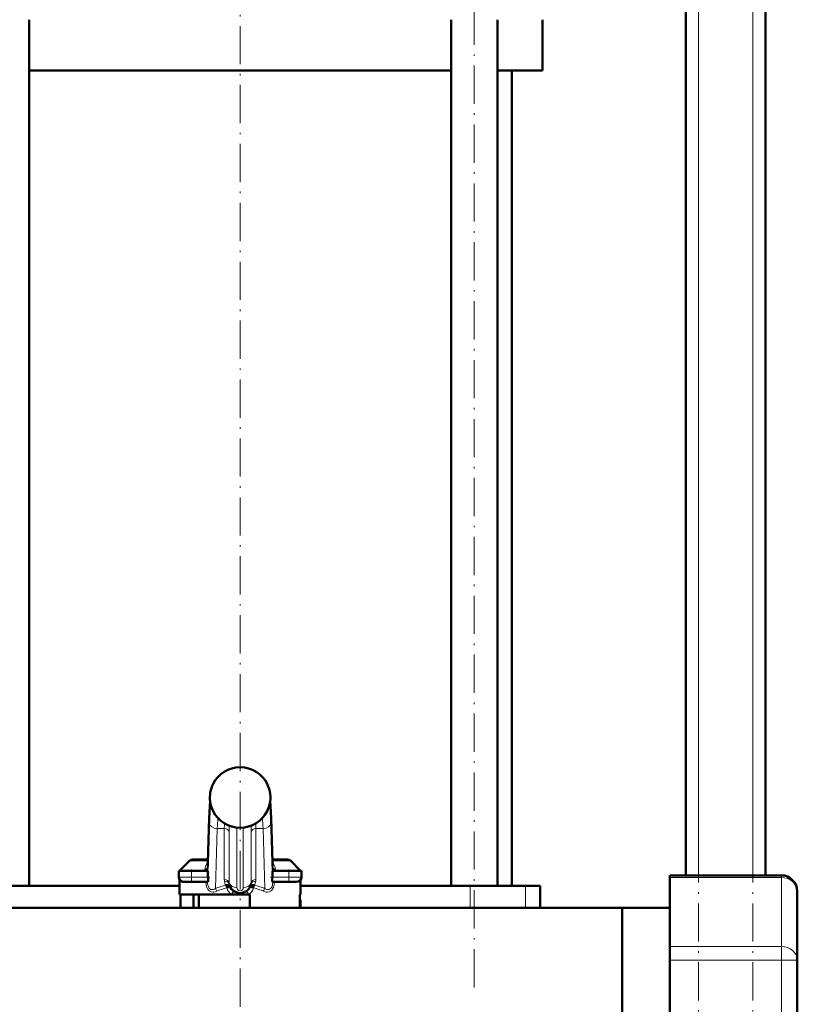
# Model space of a CAD drawing. Extents: x -1358 to 1757, y -1552 to 637.
# Tile 67 of 98: x 228 to 472, y -191 to 118. Entities that reach past the tile are written whole.
import ezdxf

# ---------------------------------------------------------------- set-up
doc = ezdxf.new("R2010")
doc.units = 0
doc.linetypes.add('DASHDOT', pattern=[18.5, 12, -3, 0.5, -3])

msp = doc.modelspace()

# ---------------------------------------------------------------- linework, layer by layer
at = {"color": 7, "linetype": 'DASHDOT', "lineweight": 18}
for p, q in [((440.79, -411.93), (440.79, 548.07)), ((457.79, -411.93), (457.79, 548.07)), ((370.33, -185.83), (370.33, 196.97)), ((296.79, -321.43), (296.79, 188.57))]:
    msp.add_line(p, q, dxfattribs=at)
at = {"color": 7, "lineweight": 50}
for p, q in [((436.79, -150.63), (436.79, 468.07)), ((461.79, -150.63), (461.79, 298.07)), ((230.55, -153.93), (230.55, 118.07)), ((363.03, -153.93), (363.03, 118.07)), ((377.63, -153.93), (377.63, 118.07)), ((391.79, 102.07), (391.79, 118.07)), ((296.79, 102.07), (230.55, 102.07)), ((363.03, 102.07), (296.79, 102.07)), ((391.79, 102.07), (377.63, 102.07)), ((382.14, -153.93), (382.14, 102.07)), ((288.3, -121.93), (288.3, -121.93)), ((305.28, -121.93), (305.29, -121.93)), ((286.65, -146.49), (287.07, -132.69)), ((288.3, -130.45), (288.3, -130.44)), ((305.28, -130.44), (305.28, -130.45)), ((306.51, -132.69), (306.93, -146.49)), ((280.85, -146.12), (277.79, -149.18)), ((286.67, -145.68), (281.91, -145.68)), ((286.59, -147.71), (286.65, -146.49)), ((311.67, -145.68), (306.91, -145.68)), ((306.99, -147.71), (306.93, -146.49)), ((312.73, -146.12), (315.79, -149.18)), ((281.54, -149.18), (277.54, -149.18)), ((277.54, -151.18), (277.54, -149.18)), ((279.33, -149.18), (277.79, -149.18)), ((281.54, -149.18), (286.61, -149.18)), ((286.61, -149.18), (286.61, -150.62)), ((306.97, -149.18), (312.04, -149.18)), ((306.97, -150.62), (306.97, -149.18)), ((316.04, -149.18), (312.04, -149.18)), ((315.79, -149.18), (314.83, -149.18)), ((316.04, -151.18), (316.04, -149.18)), ((431.79, -151.3), (431.79, -150.63)), ((431.79, -150.63), (466.79, -150.63)), ((431.79, -151.3), (431.79, -172.95)), ((277.79, -153.93), (224.54, -153.93)), ((277.79, -156.68), (277.79, -152.01)), ((279.04, -152.68), (281.54, -152.68)), ((286.6, -152.68), (281.54, -152.68)), ((312.04, -152.68), (306.98, -152.68)), ((312.04, -152.68), (314.54, -152.68)), ((315.79, -156.68), (315.79, -152.01)), ((369.04, -153.93), (315.79, -153.93)), ((386.41, -153.93), (369.04, -153.93)), ((391.04, -153.93), (386.41, -153.93)), ((391.04, -153.93), (391.04, -160.88)), ((294.01, -156.68), (277.79, -156.68)), ((278.03, -156.68), (278.03, -160.88)), ((282.09, -156.68), (282.09, -160.88)), ((283.79, -156.68), (283.79, -160.88)), ((294.01, -156.68), (296.79, -156.68)), ((296.79, -156.68), (299.57, -156.68)), ((299.79, -156.68), (299.57, -156.68)), ((299.79, -160.88), (299.79, -156.68)), ((315.55, -156.68), (315.55, -160.88)), ((315.79, -156.68), (315.55, -156.68)), ((471.79, -155.63), (471.79, -177.28)), ((315.79, -160.88), (315.79, -158.68)), ((416.79, -160.88), (150.24, -160.88)), ((391.04, -160.88), (416.79, -160.88)), ((416.79, -160.88), (431.79, -160.88)), ((416.79, -165.54), (416.79, -160.88)), ((416.79, -160.88), (431.79, -160.88)), ((416.79, -160.88), (416.79, -198.93)), ((416.79, -236.98), (416.79, -165.54)), ((431.79, -177.28), (431.79, -172.95)), ((431.79, -177.28), (431.79, -220.58)), ((471.79, -220.58), (471.79, -177.28))]:
    msp.add_line(p, q, dxfattribs=at)
at = {"color": 7, "lineweight": 18}
for p, q in [((440.79, -150.63), (440.79, 468.07)), ((457.79, -150.63), (457.79, 468.07)), ((288.3, -121.93), (288.3, -121.93)), ((305.28, -121.93), (305.28, -121.93)), ((287.07, -132.77), (286.65, -146.57)), ((287.07, -132.77), (287.07, -132.69)), ((305.28, -130.45), (305.28, -130.44)), ((306.93, -146.57), (306.51, -132.77)), ((286.61, -150.62), (287.11, -134.18)), ((289.61, -135.95), (289.04, -154.78)), ((291.82, -135.95), (289.61, -135.95)), ((291.82, -151.97), (291.82, -135.95)), ((295.79, -135.62), (295.79, -154.45)), ((297.79, -154.45), (297.79, -135.62)), ((303.97, -135.95), (301.76, -135.95)), ((301.76, -135.95), (301.76, -151.97)), ((304.54, -154.78), (303.97, -135.95)), ((306.47, -134.18), (306.97, -150.62)), ((293.31, -136.88), (293.31, -152.9)), ((300.27, -152.9), (300.27, -136.88)), ((286.66, -146.12), (280.85, -146.12)), ((286.54, -148.16), (286.58, -149.18)), ((312.73, -146.12), (306.92, -146.12)), ((307, -149.18), (307.04, -148.16)), ((281.54, -151.18), (277.54, -151.18)), ((281.54, -151.18), (281.54, -149.18)), ((281.54, -151.18), (286.64, -151.18)), ((281.54, -151.18), (281.54, -152.68)), ((306.94, -151.18), (312.04, -151.18)), ((312.04, -151.18), (312.04, -149.18)), ((316.04, -151.18), (312.04, -151.18)), ((312.04, -152.68), (312.04, -151.18)), ((431.79, -151.3), (466.79, -151.3)), ((466.79, -151.3), (466.79, -150.63)), ((466.79, -151.3), (466.79, -172.95)), ((292.24, -153.75), (292.26, -153.74)), ((292.51, -154.6), (292.62, -154.55)), ((301.07, -154.6), (300.96, -154.55)), ((301.32, -153.74), (301.34, -153.75)), ((369.04, -153.93), (369.04, -160.88)), ((386.41, -153.93), (386.41, -160.88)), ((315.79, -158.68), (315.55, -158.68)), ((431.79, -172.95), (466.79, -172.95)), ((466.79, -177.28), (466.79, -172.95)), ((431.79, -177.28), (466.79, -177.28)), ((466.79, -220.58), (466.79, -177.28)), ((471.79, -177.28), (466.79, -177.28))]:
    msp.add_line(p, q, dxfattribs=at)
at = {"color": 7, "linetype": 'DASHDOT', "lineweight": 18, "ltscale": 0.156255}
msp.add_line((287.27, -151.18), (281.02, -151.18), dxfattribs=at)
at = {"color": 7, "linetype": 'DASHDOT', "lineweight": 18, "ltscale": 0.105015}
for p, q in [((281.54, -153.03), (281.54, -148.83)), ((312.04, -153.03), (312.04, -148.83))]:
    msp.add_line(p, q, dxfattribs=at)
at = {"color": 7, "linetype": 'DASHDOT', "lineweight": 18, "ltscale": 0.156299}
msp.add_line((312.56, -151.18), (306.31, -151.18), dxfattribs=at)
at = {"color": 7, "lineweight": 50}
for points in [[(287.07, -132.69), (287.22, -128.96), (287.34, -127.17)], [(306.51, -132.69), (306.36, -128.96), (306.24, -127.17)], [(286.64, -151.18), (286.7, -151.65), (286.74, -152.07), (286.73, -152.4), (286.66, -152.63), (286.63, -152.67), (286.61, -152.68), (286.6, -152.68)], [(306.98, -152.68), (306.97, -152.68), (306.94, -152.66), (306.91, -152.61), (306.86, -152.47), (306.84, -152.18), (306.86, -151.79), (306.94, -151.18)], [(292.26, -153.74), (292.71, -153.68), (293.13, -153.73), (293.37, -153.84), (293.55, -154.02), (293.59, -154.1)], [(292.62, -154.55), (293.51, -154.16), (293.59, -154.11), (293.59, -154.11), (293.59, -154.11), (293.59, -154.1)], [(301.32, -153.74), (300.87, -153.68), (300.45, -153.73), (300.21, -153.84), (300.04, -154.02), (299.99, -154.1)], [(300.96, -154.55), (300.07, -154.15), (300, -154.11), (299.99, -154.11), (299.99, -154.11), (299.99, -154.11), (299.99, -154.1)]]:
    msp.add_lwpolyline(points, dxfattribs=at)
at = {"color": 7, "lineweight": 18}
for points in [[(287.35, -127.22), (287.25, -128.56), (287.15, -130.44), (287.07, -132.77)], [(287.11, -134.18), (287.23, -131.18), (287.3, -129.97), (287.39, -128.91), (287.44, -128.54), (287.51, -128.23)], [(306.07, -128.23), (306.1, -128.31), (306.15, -128.61), (306.24, -129.39), (306.32, -130.55), (306.47, -134.18)], [(306.51, -132.77), (306.34, -128.69), (306.23, -127.22)], [(286.65, -146.57), (286.6, -147.66), (286.55, -148.13), (286.54, -148.16)], [(307.04, -148.16), (307.01, -148.01), (306.96, -147.22), (306.93, -146.57)], [(286.96, -155.37), (286.69, -155.06), (286.47, -154.7), (286.26, -154.16), (286.12, -153.58), (286.04, -152.68)], [(286.56, -152.68), (286.58, -153.19), (286.66, -153.68), (286.8, -154.14), (287, -154.54), (287.27, -154.85), (287.6, -155.04), (287.97, -155.11), (288.34, -155.07), (288.72, -154.95), (289.04, -154.78)], [(304.54, -154.78), (304.92, -154.97), (305.3, -155.08), (305.68, -155.11), (306.03, -155.02), (306.35, -154.81), (306.61, -154.5), (306.8, -154.1), (306.93, -153.65), (307, -153.16), (307.03, -152.68)], [(307.55, -152.68), (307.46, -153.58), (307.37, -154.02), (307.23, -154.44), (306.96, -154.95), (306.62, -155.37)], [(289.5, -155.62), (288.97, -155.81), (288.57, -155.88), (288.17, -155.89), (287.65, -155.78), (287.28, -155.61), (286.96, -155.37)], [(306.62, -155.37), (306.29, -155.62), (305.92, -155.79), (305.4, -155.89), (305, -155.88), (304.6, -155.8), (304.08, -155.62)]]:
    msp.add_lwpolyline(points, dxfattribs=at)
for centre, radius, start, end in [((296.79, -126.2), 9.5, 89.9745, 153.3096), ((296.8, -126.2), 9.5, 26.6904, 90.0255), ((296.8, -126.18), 9.51, 153.4268, 179.9921), ((296.78, -126.18), 9.51, 0.0071, 26.5738), ((296.8, -126.18), 9.5, 179.9967, 187.3964), ((296.77, -126.18), 9.52, 346.7199, 359.9981), ((296.8, -126.18), 9.5, 187.3855, 206.6475), ((296.79, -126.18), 9.5, 333.3501, 346.7092), ((296.78, -126.18), 9.49, 206.709, 246.2678), ((392.13, -139.16), 102.56, 176.3207, 178.2049), ((296.8, -126.18), 9.49, 293.7322, 333.291), ((201.46, -139.16), 102.56, 1.7951, 3.6793), ((337.27, -135.74), 45.45, 178.1642, 180.2627), ((296.79, -126.16), 9.51, 246.2584, 293.7443), ((351.42, -136.64), 58.11, 178.4091, 180.2392), ((242.26, -136.64), 58.01, 359.7594, 1.5927), ((256.25, -135.74), 45.51, 359.7351, 1.8306), ((289.71, -149.21), 4.04, 139.2241, 175.1952), ((288.89, -148.03), 2.35, 166.1731, 178.0673), ((288.77, -148.03), 2.23, 177.8674, 183.4004), ((303.88, -149.2), 4.03, 12.1627, 40.8096), ((304.69, -148.03), 2.35, 1.9474, 13.8198), ((304.81, -148.03), 2.23, 356.5997, 2.1326), ((302.72, -149.38), 5.21, 5.6657, 11.4075), ((289.64, -149.21), 3.97, 174.9987, 179.4953), ((303.94, -149.21), 3.97, 0.5047, 5.0013), ((296.79, -173.44), 20.21, 103.0222, 112.5684), ((296.86, -172.28), 18.21, 103.8308, 113.8572), ((294.82, -151.97), 3, 180.0066, 190.2056), ((296.79, -151.62), 5, 190.186, 205.1032), ((297.16, -152.83), 4.97, 200.7387, 230.6703), ((295.56, -152.9), 2.25, 180.0051, 190.202), ((296.79, -154.45), 1, 180.0017, 359.9982), ((296.42, -152.83), 4.97, 309.3297, 339.2613), ((298.02, -152.9), 2.25, 349.798, 359.9949), ((296.72, -172.28), 18.21, 66.1428, 76.1692), ((296.79, -151.62), 5, 334.8968, 349.814), ((296.79, -173.44), 20.21, 67.4316, 76.9777), ((298.76, -151.97), 3, 349.7944, 359.9934)]:
    msp.add_arc(centre, radius, start, end, dxfattribs=at)
at = {"color": 7, "lineweight": 50}
for centre, radius, start, end in [((296.79, -126.19), 9.5, 89.9814, 153.3195), ((296.79, -126.19), 9.5, 26.6805, 90.0186), ((296.8, -126.18), 9.51, 153.4263, 187.387), ((296.78, -126.18), 9.51, 346.7141, 26.5742), ((296.79, -126.18), 9.5, 187.3848, 206.6486), ((296.79, -126.18), 9.5, 333.349, 346.7103), ((296.79, -126.17), 9.5, 206.718, 270.012), ((296.79, -126.17), 9.5, 269.9881, 333.282), ((281.91, -147.18), 1.5, 90, 135.0001), ((311.67, -147.18), 1.5, 44.9999, 90), ((279.04, -151.18), 1.5, 180, 270), ((291.55, -150.62), 4.94, 179.9847, 186.4874), ((302.03, -150.62), 4.94, 353.5126, 0.0153), ((314.54, -151.18), 1.5, 270, 360), ((466.79, -155.63), 5, 0, 90), ((296.79, -152.68), 3.5, 190.1821, 349.8179), ((314.79, -158.68), 1, 0, 40.389)]:
    msp.add_arc(centre, radius, start, end, dxfattribs=at)
at = {"color": 7, "lineweight": 18}
for centre, major_axis, ratio, start_param, end_param in [((290.06, -128.18), (0, 2.5), 0.999534, 1.69169, 2.025879), ((303.53, -128.18), (0, 2.5), 0.999534, 4.256781, 4.590864), ((304.01, -132.77), (-2.5, -0.08), 0.706942, 3.098401, 3.141719), ((289.61, -134.18), (2.5, -0.08), 0.706942, 3.184784, 4.733985), ((291.82, -137.01), (1.5, 0), 0.707107, 0.125328, 1.570796), ((301.76, -137.01), (1.5, 0), 0.707107, 1.570796, 3.016265), ((303.97, -134.18), (2.5, 0.08), 0.706942, 4.690793, 6.239994), ((285.05, -147.81), (1.5, -0.08), 0.768176, 5.190194, 6.235676), ((285.04, -148.16), (1.5, 0.06), 0.783049, 5.18754, 6.234065), ((289.03, -148.18), (0, 2.5), 0.999534, 1.336579, 1.477634), ((289.15, -146.57), (-2.5, 0.08), 0.706942, 6.282611, 6.326377), ((304.43, -146.57), (-2.5, -0.08), 0.706942, 3.098401, 3.141593), ((304.55, -148.18), (0, 2.5), 0.999534, 4.805551, 4.946606), ((308.53, -147.81), (1.5, 0.08), 0.768176, 3.189102, 4.234584), ((308.54, -148.16), (1.5, -0.06), 0.783049, 3.190713, 4.237238), ((466.79, -155.63), (5, 0), 0.866025, 0, 1.570796), ((291.82, -153.03), (1.5, 0), 0.707107, 0.125328, 1.570796), ((291.87, -153.56), (1.48, 0.27), 0.701472, 0, 1.445468), ((292.24, -154.6), (0.27, -1.17), 0.219779, 1.52002, 2.330806), ((292.26, -154.59), (0.37, -1.14), 0.29419, 1.509689, 2.308749), ((295.79, -152.68), (2.5, 0), 0.707107, 3.26692, 4.712389), ((297.79, -152.68), (-2.5, 0), 0.707107, 1.570796, 3.016265), ((301.71, -153.56), (1.48, -0.27), 0.701472, 1.696124, 3.141593), ((301.76, -153.03), (-1.5, 0), 0.707107, 4.712389, 6.157857), ((301.32, -154.59), (-0.37, -1.14), 0.29419, 3.974436, 4.773496), ((301.34, -154.6), (-0.27, -1.17), 0.219779, 3.952379, 4.763165), ((289.04, -155.62), (0.46, -1.11), 0.358337, 1.422935, 2.282264), ((293.79, -156.68), (-0.9, -1.2), 0.117527, 1.658714, 3.141593), ((299.79, -156.68), (0.9, -1.2), 0.117527, 3.141593, 4.624471), ((304.54, -155.62), (-0.46, -1.11), 0.358337, 4.000921, 4.86025), ((466.79, -177.28), (5, 0), 0.866025, 0, 1.570796)]:
    msp.add_ellipse(centre, major_axis=major_axis, ratio=ratio, start_param=start_param, end_param=end_param, dxfattribs=at)

doc.saveas('drawing.dxf')
